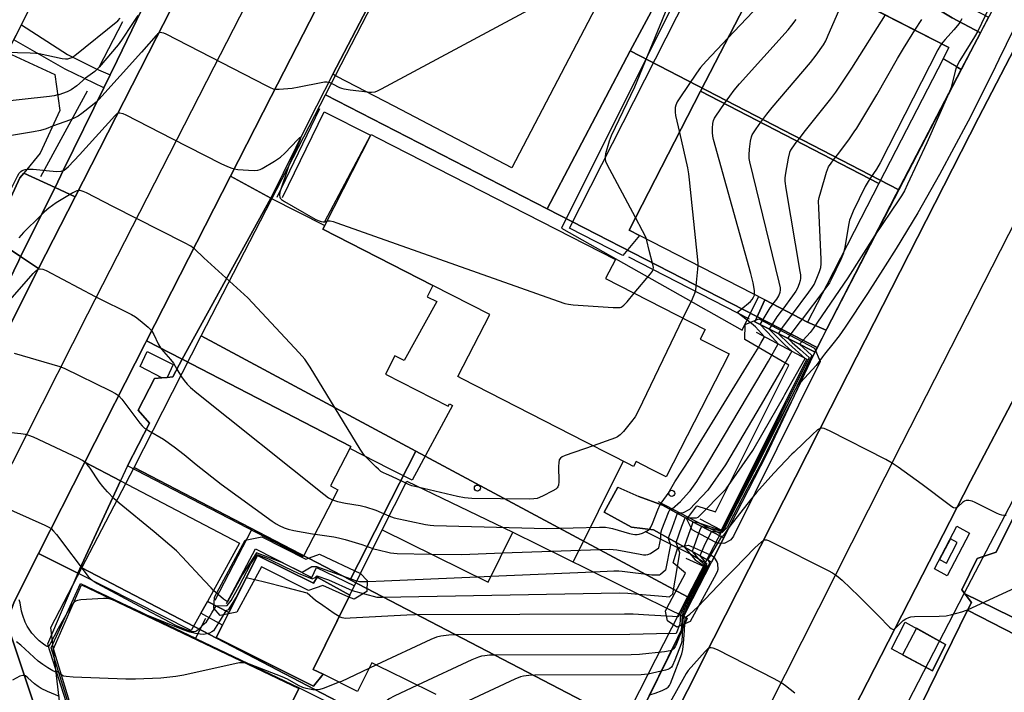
# Model space of a CAD drawing. Extents: x 0 to 85000, y -1 to 75000.
# Tile 42 of 147: x 38613 to 38776, y 61936 to 62048. Entities that reach past the tile are written whole.
import ezdxf

# ---------------------------------------------------------------- set-up
doc = ezdxf.new("R2010")
doc.units = 0
doc.header["$MEASUREMENT"] = 0
doc.header["$PDMODE"] = 33
doc.header["$PDSIZE"] = -3
for name, color, linetype in [('BOS3D_ACTIVE_POLY_CLIP', 227, 'CONTINUOUS'), ('CONTOUR_CLIP', 120, 'CONTINUOUS'), ('DRIVEWAY_CLIP', 210, 'CONTINUOUS'), ('DTM_INFOTECHBREAKS_CLIP', 4, 'CONTINUOUS'), ('DTM_POINT', 158, 'CONTINUOUS'), ('FENCE_CLIP', 96, 'CONTINUOUS'), ('IMPERV_OTHER_CLIP', 126, 'CONTINUOUS'), ('LAND_CLIP', 14, 'CONTINUOUS'), ('PARCELS_FULL_17_CLIP', 7, 'CONTINUOUS'), ('PARKING_CLIP', 78, 'CONTINUOUS'), ('ROAD_CLIP', 197, 'CONTINUOUS'), ('SIDEWALK_CLIP', 78, 'CONTINUOUS')]:
    doc.layers.add(name, color=color, linetype=linetype)

msp = doc.modelspace()

# ---------------------------------------------------------------- linework, layer by layer
at = {"layer": 'BOS3D_ACTIVE_POLY_CLIP'}
for points, elevation in [([(38718.55, 62069.23), (38694.58, 62023.33), (38675.08, 62033.52), (38665.59, 62038.47), (38664.91, 62038.83), (38688.88, 62084.73), (38717.89, 62069.58)], 80.5), ([(38755.42, 62020.73), (38725.88, 62036.02), (38735.58, 62054.87), (38737.43, 62058.46), (38739.33, 62057.48), (38748.45, 62052.78), (38753.72, 62050.07), (38767, 62043.23), (38766.05, 62041.38), (38758.22, 62026.18)], 74), ([(38608.46, 62011.77), (38608.15, 62011.11), (38597.61, 62016), (38610.98, 62042.4), (38618.85, 62038.75), (38619.71, 62032.79), (38616.43, 62025.72), (38613.71, 62022.45), (38613.05, 62021.65)], 80.5), ([(38755.42, 62020.73), (38752.43, 62014.93), (38746.78, 62003.95), (38743.6, 61997.77), (38736.5, 62001.43), (38715.76, 62012.11), (38714.02, 62013), (38725.88, 62036.02)], 75.5), ([(38730.6, 61992.51), (38720.16, 61972.12), (38717.65, 61973.41), (38715.18, 61974.67), (38714.75, 61973.84), (38713.84, 61974.3), (38711.1, 61975.7), (38706.74, 61977.94), (38686.36, 61988.37), (38685.67, 61988.72), (38690.93, 61998.99), (38681.5, 62003.82), (38663.27, 62013.15), (38663.59, 62013.76), (38671.3, 62028.82), (38672.32, 62028.29), (38711.75, 62008.11), (38710.13, 62004.95), (38726.61, 61996.51), (38725.82, 61994.95)], 74), ([(38745.7, 61991.24), (38731.33, 61962.29), (38730.9, 61961.7), (38730.79, 61961.6), (38730.74, 61961.56), (38729.89, 61961.12), (38729.75, 61961.08), (38729.7, 61961.07), (38728.73, 61961.12), (38728.59, 61961.16), (38728.53, 61961.18), (38728.27, 61961.3), (38724.45, 61963.33), (38723.57, 61965.11), (38725.24, 61967.29), (38728.32, 61966.34), (38740.49, 61990.64), (38733.2, 61994.89), (38733.25, 61997.34), (38735.51, 61998.29), (38744.74, 61993.45)], 40.61), ([(38665.78, 61969.98), (38660.04, 61958.86), (38630.9, 61973.92), (38634.56, 61981.02), (38632.68, 61983.16), (38635.39, 61988.41), (38636.61, 61988.51), (38637.45, 61988.58), (38638.44, 61988.66), (38639.95, 61991.6), (38667.93, 61977.15), (38667.77, 61976.83), (38666.21, 61973.82), (38664.56, 61970.62)], 72), ([(38818.61, 61925.1), (38770.13, 61950), (38770.78, 61951.32), (38769.14, 61953.41), (38771.69, 61958.58), (38774.88, 61959.64), (38778.55, 61967.08), (38778.92, 61966.9), (38779.5, 61966.61), (38807.14, 61952.98), (38808.05, 61952.52), (38807.61, 61951.62), (38809.03, 61950.92), (38805.43, 61943.62), (38813.93, 61939.43), (38823.37, 61934.77)], 67.5), ([(38653.15, 61962.19), (38660.44, 61958.49), (38662.74, 61959.29), (38669.49, 61956.1), (38669.51, 61956.08), (38670.6, 61954.93), (38670.55, 61953.1), (38668.45, 61951.83), (38667.59, 61952.2), (38663.26, 61954.1), (38660.89, 61953.27), (38653.09, 61957.18), (38649.04, 61949.67), (38646.26, 61949.12), (38645.2, 61950.34), (38645.33, 61952.17), (38650.41, 61961.62)], 38.32), ([(38723.24, 61947.78), (38721.93, 61947.21), (38720.37, 61948.23), (38720.05, 61949.84), (38720.3, 61950.33), (38723.37, 61956.16), (38721.32, 61957.88), (38722.09, 61960.39), (38723.89, 61960.81), (38727.37, 61959.27), (38727.44, 61959.24), (38727.49, 61959.21), (38727.58, 61959.17), (38727.98, 61958.89), (38728.09, 61958.79), (38728.13, 61958.74), (38728.63, 61957.92), (38728.67, 61957.78), (38728.69, 61957.72), (38728.71, 61956.76), (38728.67, 61956.62), (38728.65, 61956.55), (38728.45, 61956.07), (38724.12, 61948.17)], 36.81), ([(38818.61, 61925.1), (38818.24, 61924.37), (38817.94, 61923.75), (38813.33, 61914.4), (38792.95, 61924.45), (38789.63, 61917.7), (38761.13, 61931.76), (38770.13, 61950)], 69)]:
    msp.add_lwpolyline(points, close=True, dxfattribs=dict(at, elevation=elevation))
at = {"layer": 'BOS3D_ACTIVE_POLY_CLIP', "elevation": 54}
for points in [[(38682.05, 61936.05), (38676.94, 61938.58), (38674.63, 61939.71), (38672.52, 61940.76), (38671.38, 61941.32), (38669.04, 61936.57), (38663.32, 61939.4), (38661.67, 61940.21), (38667.59, 61952.2), (38667.75, 61952.52), (38669.51, 61956.08), (38673.08, 61963.32), (38690.66, 61954.64), (38694.76, 61962.93), (38720.3, 61950.33), (38723.07, 61948.96), (38723.67, 61948.66), (38723.24, 61947.78), (38714.18, 61929.43)], [(38657.3, 61933.03), (38659.27, 61937.03), (38659.33, 61937.15), (38668.04, 61932.85)]]:
    msp.add_lwpolyline(points, dxfattribs=at)
at = {"layer": 'CONTOUR_CLIP'}
for p, q in [((38746.29, 62003, 36), (38742.7, 61998.24, 36)), ((38693.06, 61959.5, 39), (38701.14, 61959.78, 39)), ((38691.13, 61955.6, 38), (38688.92, 61955.5, 38)), ((38708.14, 61956.33, 38), (38691.13, 61955.6, 38)), ((38722.81, 61949.09, 34), (38722.64, 61946.58, 34)), ((38722.98, 61949.01, 33), (38722.89, 61947.08, 33)), ((38672.15, 61940.94, 35), (38670.91, 61940.36, 35))]:
    msp.add_line(p, q, dxfattribs=at)
for points, elevation in [([(38715.09, 62015.08), (38710.4, 62023.86), (38710.18, 62024.39), (38710.1, 62024.75), (38710.1, 62025.12), (38710.19, 62025.68), (38710.77, 62027.77), (38711.09, 62028.69), (38715, 62036.76), (38721.73, 62053.19), (38721.99, 62053.72), (38722.4, 62054.4), (38724.46, 62057.59), (38725.02, 62058.39), (38725.28, 62058.67), (38725.57, 62058.89), (38726.49, 62059.35), (38726.78, 62059.53), (38727.07, 62059.83), (38727.37, 62060.32), (38731.54, 62070.1)], 42), ([(38737.74, 62058.3), (38737.76, 62058.25), (38737.98, 62057.72), (38738.12, 62057.16), (38738.29, 62056), (38738.35, 62055.22), (38738.34, 62054.64), (38738.18, 62053.94), (38737.92, 62053.25), (38737.68, 62052.76), (38737.28, 62052.19), (38736.61, 62051.44), (38730.4, 62044.8)], 41), ([(38712.11, 62056.88), (38701.88, 62051.92), (38672.96, 62036.34), (38672.25, 62036), (38671.89, 62035.87), (38671.33, 62035.79), (38670.75, 62035.82), (38670.66, 62035.83), (38667.8, 62036.19), (38666.82, 62036.35), (38666.44, 62036.45), (38666.09, 62036.59), (38664.91, 62037.18)], 43), ([(38781.29, 62053.53), (38775.27, 62041.26), (38774.17, 62038.94), (38770.24, 62031.02), (38765.46, 62022.2), (38761.88, 62015.87), (38758.29, 62009.96), (38756.48, 62007.06), (38753.54, 62002.48), (38749.82, 61996.9), (38748.83, 61995.48), (38747.78, 61994.13), (38746.42, 61992.46), (38746.08, 61992), (38745.04, 61990.57), (38742.45, 61987.76), (38740.86, 61984.49), (38740.63, 61984.03), (38740.41, 61983.59), (38736.75, 61976.17), (38736.05, 61974.79), (38733.55, 61970.01), (38731.33, 61965.74), (38730.27, 61963.72), (38729.45, 61962.88), (38727.68, 61963.05), (38726.55, 61960.95), (38725.77, 61959.03), (38726.53, 61958.13), (38726.89, 61957.45), (38724.86, 61953.13), (38722.97, 61949.7), (38722.81, 61949.11), (38722.81, 61949.09)], 34), ([(38774.97, 62052.56), (38771.79, 62045.95), (38771.27, 62045.02), (38768.86, 62041.11), (38768.38, 62040.25), (38768.23, 62039.88), (38768.06, 62039.32), (38767.38, 62036.62), (38767.03, 62035.68), (38763.35, 62027.48), (38760.18, 62020.59), (38759.65, 62019.51), (38759.16, 62018.66), (38758.74, 62018), (38754.67, 62012.05), (38750.28, 62005.11), (38744.51, 61996.71), (38744.03, 61996.05), (38742.26, 61994.08), (38744.27, 61992.27), (38744.22, 61991.98), (38741.82, 61987.09), (38740.38, 61984.21), (38738.91, 61981.29), (38736.6, 61976.67), (38734.7, 61972.92), (38733.26, 61970.16), (38731.95, 61967.63), (38729.85, 61963.53), (38729.39, 61963.06), (38726.04, 61963.87), (38725.7, 61963.18), (38724.46, 61959.76), (38725.74, 61958.25), (38726.75, 61957.36), (38725.48, 61954.68), (38722.65, 61949.58), (38722.56, 61949.26), (38722.56, 61949.21)], 35), ([(38737.87, 62000.72), (38738.51, 62001.57), (38738.85, 62002.11), (38739.07, 62002.72), (38739.12, 62003.04), (38739.1, 62003.42), (38738.91, 62004.39), (38734.05, 62024.29), (38733.95, 62024.88), (38733.92, 62025.45), (38733.99, 62026.39), (38734.14, 62027.72), (38734.29, 62028.45), (38734.43, 62028.8), (38734.62, 62029.14), (38735.06, 62029.8), (38735.85, 62030.86), (38736.85, 62032.22), (38737.72, 62033.3), (38744.06, 62040.75), (38745, 62041.98), (38746.23, 62043.7), (38746.61, 62044.37), (38747.02, 62045.27), (38749.93, 62052.02)], 39), ([(38611.01, 62042.46), (38612.65, 62042.45), (38614.75, 62042.39), (38615.7, 62042.32), (38616.27, 62042.24), (38620.07, 62041.41), (38620.63, 62041.35), (38621, 62041.38), (38621.34, 62041.47), (38621.67, 62041.6), (38622.18, 62041.93), (38629.28, 62047.69), (38629.7, 62048.1)], 45), ([(38632.62, 62048.54), (38631.75, 62047.24), (38629.9, 62044.49), (38629.33, 62043.7), (38626.21, 62039.99), (38625.89, 62039.65), (38625.48, 62039.29), (38623.96, 62038.18), (38622.48, 62036.92), (38621.58, 62036.26), (38620.92, 62035.93), (38619.5, 62035.43), (38619.33, 62035.39)], 44), ([(38734.8, 62002.3), (38734.83, 62002.61), (38734.8, 62002.98), (38734.58, 62004.27), (38734.21, 62005.78), (38728, 62028), (38727.88, 62028.58), (38727.83, 62029.15), (38727.84, 62029.9), (38727.91, 62030.64), (38728.03, 62031.17), (38728.19, 62031.52), (38728.38, 62031.85), (38729.86, 62033.96), (38730.73, 62035.21), (38731.42, 62036.16), (38732.33, 62037.21), (38740.39, 62046.2), (38741.02, 62046.96), (38741.73, 62047.9)], 40), ([(38756.48, 62048.65), (38750.9, 62039.85), (38748.24, 62035.87), (38747.42, 62034.76), (38742.99, 62029.22), (38741.85, 62027.75), (38741.67, 62027.51), (38740.98, 62026.56), (38740.78, 62026.23), (38740.63, 62025.88), (38740.39, 62024.94), (38739.93, 62022.44), (38739.83, 62021.66), (38739.84, 62021.08), (38740.01, 62019.9), (38742.33, 62006.16), (38742.41, 62005.57), (38742.42, 62004.99), (38742.35, 62004.63), (38742.19, 62004.1), (38741.92, 62003.4), (38741.67, 62002.89), (38741.13, 62002.08), (38739.48, 61999.89)], 38), ([(38761.38, 62046.12), (38762.55, 62047.89)], 37), ([(38769.14, 62048), (38768.81, 62047.4), (38768.43, 62046.87), (38767.86, 62046.16), (38766.4, 62044.59), (38766.02, 62044.14), (38765.82, 62043.84)], 36), ([(38664.91, 62037.18), (38664.38, 62037.45), (38663.92, 62037.53), (38663.56, 62037.51), (38662.99, 62037.42), (38659.35, 62036.67), (38658.19, 62036.47), (38656.05, 62036.28), (38655.48, 62036.3), (38655.12, 62036.37), (38654.61, 62036.56), (38653.93, 62036.89), (38637.3, 62045.44), (38636.95, 62045.6), (38636.61, 62045.7), (38636.3, 62045.71), (38636.16, 62045.66), (38635.9, 62045.48), (38635.65, 62045.24), (38633.24, 62042.49), (38626.17, 62034.65), (38625.7, 62034.19), (38625.09, 62033.68), (38623.36, 62032.31), (38622.72, 62031.85), (38622.2, 62031.58), (38621.47, 62031.28), (38618.5, 62030.19)], 43), ([(38730.4, 62044.8), (38726.82, 62040.97), (38725.88, 62039.93), (38725.18, 62038.98), (38722.41, 62034.89), (38721.99, 62034.23), (38721.76, 62033.7), (38721.67, 62033.33), (38721.64, 62032.95), (38721.65, 62032.55), (38721.73, 62031.97), (38722.36, 62029.19)], 41), ([(38741.09, 61999.06), (38743.83, 62002.7), (38744.39, 62003.51), (38744.67, 62004.01), (38745.13, 62005.05), (38745.56, 62006.11), (38745.79, 62006.82), (38745.87, 62007.39), (38745.87, 62008.17), (38745.45, 62016.65), (38745.44, 62017.83), (38745.52, 62018.41), (38745.78, 62019.36), (38746.73, 62022.57), (38747.09, 62023.48), (38747.49, 62024.1), (38747.89, 62024.62), (38748.77, 62025.76), (38750.53, 62028.14), (38751.34, 62029.26), (38751.78, 62029.91), (38755.07, 62035.42), (38758.52, 62041.42), (38759.51, 62043.1), (38760.92, 62045.43), (38761.38, 62046.12)], 37), ([(38765.82, 62043.84), (38765.59, 62043.52), (38765.2, 62042.87), (38755.64, 62024.12), (38755.05, 62023.1), (38753.94, 62021.49), (38753.63, 62021.04), (38753.14, 62020.2), (38751.16, 62016.12), (38750.69, 62015.04), (38750.57, 62014.66), (38750.44, 62014.08), (38749.78, 62010.15), (38749.63, 62009.49)], 36), ([(38619.33, 62035.39), (38618.77, 62035.24), (38617.99, 62035.11), (38608.36, 62034.1), (38607.19, 62033.94), (38606.63, 62033.79), (38606.61, 62033.79)], 44), ([(38614.22, 62023.07), (38614.51, 62023.11), (38615.28, 62023.09), (38617.99, 62022.79), (38619.17, 62022.72), (38619.93, 62022.76), (38620.39, 62022.93), (38620.69, 62023.14), (38621.11, 62023.52), (38622.95, 62025.48), (38628.78, 62031.95), (38629.19, 62032.3), (38629.48, 62032.43), (38629.64, 62032.44), (38630.13, 62032.32), (38630.64, 62032.08), (38638.27, 62028.15), (38646.37, 62024.05), (38647.46, 62023.56), (38648.2, 62023.28), (38648.58, 62023.16), (38649.16, 62023.06), (38650.95, 62022.9), (38651.93, 62022.85), (38652.5, 62022.91), (38652.86, 62023.03), (38653.21, 62023.2), (38655.26, 62024.42), (38656.25, 62025.08), (38656.97, 62025.75), (38659.15, 62028.03), (38659.47, 62028.33), (38659.59, 62028.38), (38659.59, 62028.25), (38659.44, 62027.85), (38657.62, 62023.69), (38656.17, 62019.28), (38656.09, 62018.76), (38656.13, 62018.45), (38656.2, 62018.31), (38656.44, 62018.07), (38656.9, 62017.75), (38661.59, 62015.02), (38662.12, 62014.74), (38662.65, 62014.51), (38663, 62014.4), (38663.34, 62014.35), (38663.66, 62014.38), (38663.95, 62014.47)], 42), ([(38618.5, 62030.19), (38617.41, 62029.79), (38616.48, 62029.49), (38615.31, 62029.26), (38610.99, 62028.57), (38610.21, 62028.41), (38609.66, 62028.24), (38608.03, 62027.65), (38607.17, 62027.27), (38606.73, 62026.94), (38606.38, 62026.51), (38605.86, 62025.71), (38605.39, 62024.88), (38605.16, 62024.36), (38605.06, 62023.99), (38604.91, 62023.03), (38604.03, 62015.43), (38603.65, 62013.2)], 43), ([(38722.36, 62029.19), (38723.7, 62023.29), (38723.89, 62022.32), (38724, 62021.33), (38725.41, 62007.51), (38725.39, 62007.15)], 41), ([(38608.21, 62011.24), (38607.96, 62011.44), (38607.76, 62011.67), (38607.7, 62011.79), (38607.68, 62011.93), (38607.73, 62012.25), (38608.12, 62013.1), (38610.35, 62017.34), (38611.8, 62020.16), (38612.68, 62021.93), (38612.96, 62022.41), (38613.24, 62022.72), (38613.47, 62022.87), (38613.95, 62023.03), (38614.22, 62023.07)], 42), ([(38670.31, 61975.52), (38670.03, 61975.86), (38669.48, 61976.69), (38661.16, 61990.3), (38660.62, 61991.14), (38660.27, 61991.61), (38659.35, 61992.65), (38650.83, 62001.8), (38643.54, 62008.41), (38641.98, 62009.87), (38641.69, 62010.11), (38641.37, 62010.32), (38640.34, 62010.88), (38628.45, 62016.92), (38624.08, 62019.17), (38623.56, 62019.41), (38623.04, 62019.56), (38622.87, 62019.57), (38622.52, 62019.5), (38621.83, 62019.17), (38619.1, 62017.49), (38617.89, 62016.61), (38617.17, 62016.03), (38616.46, 62015.38), (38613.67, 62012.61), (38613.26, 62012.18), (38612.89, 62011.74)], 41), ([(38663.95, 62014.47), (38664.13, 62014.52), (38664.47, 62014.51), (38665.01, 62014.4), (38665.57, 62014.22), (38702.27, 62001.22), (38703.4, 62000.84), (38703.98, 62000.71), (38704.75, 62000.62), (38711.41, 62000.16), (38712.18, 62000.15), (38712.54, 62000.2), (38712.7, 62000.25), (38712.86, 62000.34), (38713.15, 62000.56), (38713.68, 62001.13), (38714.86, 62002.53)], 42), ([(38716.89, 62011.52), (38716.8, 62011.81), (38716.27, 62012.87), (38715.09, 62015.08)], 42), ([(38714.86, 62002.53), (38717.55, 62005.73), (38717.88, 62006.17), (38718.03, 62006.46), (38718.06, 62006.78), (38717.98, 62007.32), (38717.35, 62009.62), (38716.98, 62011.28), (38716.89, 62011.52)], 42), ([(38749.63, 62009.49), (38749.56, 62009.19), (38749.12, 62008.11), (38747.52, 62004.79), (38747.22, 62004.28), (38746.77, 62003.63), (38746.29, 62003)], 36), ([(38725.39, 62007.15), (38725.38, 62006.52), (38725.12, 62004.34), (38725.01, 62003.03), (38724.87, 62002.48), (38724.48, 62001.57), (38722.94, 61998.39)], 41), ([(38611.06, 62001), (38615.27, 62005.8), (38615.67, 62006.21), (38616.09, 62006.52), (38616.41, 62006.6), (38616.88, 62006.52), (38617.41, 62006.3), (38625.57, 62002.02), (38631.57, 61998.99), (38632.25, 61998.6), (38633.02, 61998.02), (38634.34, 61996.9), (38634.86, 61996.35), (38635.26, 61995.71), (38636.01, 61994.16), (38636.38, 61993.49), (38636.85, 61992.87), (38638.01, 61991.55), (38638.5, 61990.94), (38639.1, 61989.95)], 40), ([(38664.91, 61968.29), (38665.02, 61968.24), (38665.71, 61968.02), (38667.04, 61967.76), (38669.44, 61967.39), (38670.37, 61967.16), (38672.06, 61966.59), (38674.2, 61965.66), (38675.12, 61965.35), (38680.3, 61964.22), (38681.08, 61964.09), (38681.67, 61964.04), (38700.38, 61963.54), (38709.12, 61963.75), (38710.11, 61963.75), (38710.7, 61963.69), (38711.28, 61963.56), (38714.08, 61962.72), (38714.63, 61962.59), (38715, 61962.54), (38715.36, 61962.55), (38715.71, 61962.63), (38716.23, 61962.81), (38716.9, 61963.1), (38717.33, 61963.39), (38717.45, 61963.51), (38717.63, 61963.76), (38717.92, 61964.4), (38718.77, 61966.63), (38719.2, 61967.53), (38719.51, 61967.99), (38720.52, 61969.35), (38721.63, 61971.3), (38724.16, 61975.16), (38733.93, 61991.04), (38735.3, 61993.28), (38735.87, 61994.25), (38736.48, 61995.34), (38734.98, 61996.97), (38734.33, 61997.54), (38731.91, 61999.32), (38733.82, 62000.9), (38734.16, 62001.19), (38734.43, 62001.51), (38734.65, 62001.87), (38734.8, 62002.24), (38734.8, 62002.3)], 40), ([(38701.14, 61959.78), (38710.82, 61960.12), (38711.41, 61960.1), (38711.99, 61960.03), (38715.85, 61959.28), (38716.42, 61959.2), (38716.79, 61959.19), (38717.15, 61959.26), (38717.55, 61959.43), (38717.97, 61959.68), (38718.72, 61960.19), (38718.96, 61960.35), (38719.14, 61961.13), (38719.3, 61962), (38719.3, 61962.81), (38719.46, 61963.4), (38720.54, 61966.2), (38720.69, 61966.46), (38720.86, 61966.68), (38721.01, 61966.79), (38721.13, 61966.82), (38721.14, 61966.82), (38722.57, 61968.05), (38724, 61969.62), (38724.14, 61969.82), (38725.23, 61971.36), (38725.86, 61972.36), (38736.25, 61989.79), (38737.12, 61991.27), (38738.74, 61994.13), (38737.78, 61995.19), (38735.73, 61997.36), (38737.43, 62000.13), (38737.62, 62000.4), (38737.87, 62000.72)], 39), ([(38739.48, 61999.89), (38739.22, 61999.55), (38738.53, 61998.6), (38737.26, 61996.6), (38739.83, 61993.99), (38740.98, 61992.93), (38739.54, 61990.37), (38738.36, 61988.29), (38735.93, 61984.09), (38730.02, 61974.08), (38727.05, 61969.88), (38724.04, 61966.72), (38722.99, 61966.14), (38722.01, 61966.05), (38721.15, 61963.72), (38721.08, 61963.53), (38720.84, 61962.86), (38720.52, 61961.96), (38720.9, 61960.85), (38720.08, 61956.65), (38719.23, 61955.94), (38719.07, 61955.85), (38718.74, 61955.8), (38717.82, 61955.8), (38712.9, 61956.43), (38712.32, 61956.47), (38711.52, 61956.47), (38708.14, 61956.33)], 38), ([(38715.51, 61952.69), (38718.21, 61952.45), (38720.18, 61952.27), (38720.74, 61952.22), (38721.27, 61952.72), (38722.41, 61959.53), (38721.83, 61961.23), (38722.78, 61963.93), (38723.3, 61965.34), (38725.17, 61965.35), (38725.48, 61965.42), (38730.1, 61970.13), (38734.54, 61976.46), (38736.25, 61979.44), (38739.6, 61985.32), (38739.85, 61985.76), (38743.21, 61991.73), (38740.47, 61994.18), (38738.79, 61995.83), (38739.61, 61997.1), (38740.81, 61998.69), (38741.09, 61999.06)], 37), ([(38722.94, 61998.39), (38715.56, 61983.12), (38715.01, 61982.06), (38714.45, 61981.28), (38713.08, 61979.64), (38712.55, 61979.09), (38712.1, 61978.75), (38711.75, 61978.58), (38711.01, 61978.29), (38708.06, 61977.26)], 41), ([(38742.7, 61998.24), (38742.4, 61997.84), (38740.68, 61995.61), (38740.31, 61995.07), (38741.05, 61994.35), (38742.36, 61993.21), (38743.85, 61991.9), (38743.83, 61991.77), (38742.72, 61989.54), (38740.12, 61984.38), (38737.34, 61978.9), (38736.47, 61977.17), (38733.39, 61971.11), (38732.97, 61970.3), (38732.58, 61969.54), (38729.42, 61963.34), (38729.33, 61963.24), (38728.3, 61963.53), (38725.45, 61964.5), (38724.59, 61964.63), (38724.41, 61964.13), (38723.54, 61961.64), (38723.15, 61960.5), (38724.95, 61958.37), (38726.61, 61957.27), (38726.06, 61956.11), (38722.32, 61949.46), (38722.31, 61949.41), (38722.3, 61949.34)], 36), ([(38612.14, 61992.63), (38618.37, 61990.81), (38619.68, 61990.41), (38620.41, 61990.1), (38628.06, 61986.36), (38628.93, 61985.9), (38629.41, 61985.58), (38629.95, 61985.01), (38632.95, 61981.02), (38633.33, 61980.57), (38633.72, 61980.2), (38634.03, 61979.99)], 39), ([(38639.1, 61989.95), (38639.86, 61988.69), (38640.28, 61988.05), (38640.77, 61987.46), (38641.32, 61986.92), (38642.39, 61986.02), (38663.43, 61969.25), (38664.23, 61968.65), (38664.55, 61968.46), (38664.91, 61968.29)], 40), ([(38668.89, 61954.83), (38668.76, 61954.88), (38662.29, 61957.2), (38661.44, 61957.2), (38659.83, 61956.28), (38656.82, 61957.75), (38656.5, 61957.9), (38652.3, 61959.54), (38649.95, 61955.94), (38649.68, 61955.44), (38647.45, 61951.38), (38646.83, 61951.83), (38645.15, 61953.29), (38644.79, 61953.71), (38643.67, 61954.91), (38639.97, 61958.88), (38639.01, 61959.83), (38635.34, 61962.98), (38629.5, 61967.73), (38628.63, 61968.5), (38627.56, 61969.63), (38626.8, 61970.51), (38626.23, 61971.3), (38624.69, 61973.55), (38624.23, 61974.17), (38623.84, 61974.57), (38623.43, 61974.84), (38622.73, 61975.2), (38615.3, 61978.67), (38614.57, 61978.98), (38614, 61979.15), (38613.23, 61979.26), (38611.65, 61979.39)], 38), ([(38634.03, 61979.99), (38634.36, 61979.77), (38636.87, 61978.33), (38638.61, 61977.1), (38640.32, 61975.82), (38642.27, 61974.18), (38646.41, 61970.91), (38654.87, 61964.77), (38655.53, 61964.33), (38656.02, 61964.06), (38656.85, 61963.68), (38657.53, 61963.44), (38658.48, 61963.22), (38661.56, 61962.68), (38661.98, 61962.62)], 39), ([(38776.49, 61965.73), (38776.13, 61965.7), (38775.78, 61965.76), (38775.43, 61965.88), (38774.9, 61966.12), (38771.4, 61967.87), (38770.87, 61968.09), (38770.35, 61968.21), (38769.88, 61968.18), (38769.58, 61968.06), (38769.3, 61967.85), (38768.51, 61967.12), (38768.25, 61966.96), (38768.11, 61966.92), (38767.81, 61966.97), (38767.51, 61967.12), (38767.04, 61967.45), (38762.61, 61970.87), (38758.59, 61973.74), (38757.6, 61974.4), (38756.56, 61974.97), (38747.23, 61979.73), (38746.36, 61980.12), (38746.02, 61980.19), (38745.86, 61980.19), (38745.56, 61980.08), (38745.27, 61979.9), (38744.42, 61979.15), (38741.38, 61976.23), (38741.01, 61975.87), (38738, 61972.72), (38735.15, 61969.51), (38734.13, 61968.28), (38730.73, 61963.93), (38729.64, 61962.32), (38729.32, 61962.22), (38727.33, 61958.87), (38727.08, 61958.3), (38727.32, 61958.02), (38727.27, 61957.69), (38724.19, 61951.48), (38723.29, 61949.81), (38722.98, 61949.02), (38722.98, 61949.01)], 33), ([(38708.06, 61977.26), (38703.45, 61975.65), (38702.93, 61975.42), (38702.64, 61975.22), (38702.46, 61974.96), (38702.36, 61974.45), (38702.34, 61973.87), (38702.4, 61971.3), (38702.34, 61970.76), (38702.22, 61970.44), (38702.12, 61970.31), (38701.87, 61970.08), (38701.39, 61969.79), (38699.67, 61968.92), (38698.79, 61968.55), (38698.23, 61968.45), (38697.44, 61968.42), (38687.94, 61968.55), (38686.75, 61968.61), (38685.58, 61968.84), (38678.99, 61970.39), (38678.03, 61970.64), (38677.47, 61970.83), (38676.78, 61971.15), (38674.72, 61972.18), (38673.85, 61972.55)], 41), ([(38673.85, 61972.55), (38673.33, 61972.77), (38672.91, 61973), (38672.47, 61973.36), (38672.04, 61973.75), (38670.4, 61975.41), (38670.31, 61975.52)], 41), ([(38609.36, 61967.61), (38617.23, 61964.1), (38617.76, 61963.84), (38618.24, 61963.53), (38618.65, 61963.14), (38619.14, 61962.54), (38624.41, 61955.61), (38624.71, 61955.28), (38625.05, 61954.98), (38625.88, 61954.46), (38632.87, 61950.67), (38637.92, 61948.02), (38638.98, 61947.51), (38640.75, 61946.76), (38641.28, 61946.58), (38641.62, 61946.51), (38641.93, 61946.5), (38642.23, 61946.55), (38642.41, 61946.64), (38642.79, 61946.91), (38643.62, 61947.74), (38643.97, 61948.09), (38644.41, 61948.79), (38644.89, 61949.58), (38645.62, 61950.73), (38647.4, 61950.8), (38648.1, 61951.65), (38649.38, 61954.02), (38651.36, 61957.72), (38652.37, 61959.27), (38654.25, 61958.54), (38656.96, 61957.23), (38659.2, 61956.14), (38661.53, 61955.21), (38661.98, 61955.46), (38662.3, 61955.73), (38664.22, 61955.04), (38668.12, 61953.26)], 37), ([(38661.98, 61962.62), (38665.09, 61962.16), (38665.87, 61962.02), (38666.98, 61961.72), (38669.75, 61960.89), (38671.56, 61960.25)], 39), ([(38723.34, 61948.83), (38724.1, 61949.36), (38725.43, 61950.6), (38729.95, 61955.3), (38731.49, 61956.87), (38734.86, 61960.33), (38735.95, 61961.37), (38736.22, 61961.56), (38736.5, 61961.67), (38736.81, 61961.66), (38737.13, 61961.57), (38737.8, 61961.26), (38747.01, 61956.58), (38747.71, 61956.21), (38748.22, 61955.9), (38748.65, 61955.57), (38749.32, 61954.97), (38752.09, 61952.32), (38755.34, 61949.11), (38757.2, 61947.19), (38757.45, 61946.98), (38757.7, 61946.85), (38757.82, 61946.84), (38758.06, 61946.94), (38758.31, 61947.15), (38759.05, 61947.95), (38759.45, 61948.31), (38759.89, 61948.61), (38760.38, 61948.82), (38760.74, 61948.9), (38761.31, 61948.95), (38765.41, 61949.01), (38766.57, 61949.09), (38767.51, 61949.3), (38769.18, 61949.77), (38769.92, 61950.02), (38770.2, 61950.15)], 32), ([(38671.56, 61960.25), (38671.67, 61960.21), (38672.21, 61960.05), (38674.46, 61959.55), (38675.02, 61959.45), (38675.6, 61959.39), (38681.16, 61959.33)], 39), ([(38770.2, 61950.15), (38770.83, 61950.42), (38791.16, 61959.82), (38792.04, 61960.27), (38792.16, 61960.37)], 32), ([(38681.16, 61959.33), (38686.29, 61959.27), (38693.06, 61959.5)], 39), ([(38665.98, 61948.94), (38665.96, 61948.95), (38665.15, 61949.46), (38663.25, 61950.78), (38662.04, 61951.6), (38660.7, 61952.82), (38657.29, 61953.73), (38653.4, 61954.73), (38650.58, 61955.39), (38649.07, 61952.52), (38648.89, 61952.18), (38647.59, 61950.1), (38647.2, 61949.92), (38647.03, 61949.64), (38645.98, 61947.93), (38645.16, 61946.6), (38644.9, 61946.41), (38644.5, 61946.22), (38644.02, 61946.08), (38643.55, 61946.02), (38642.96, 61946.05), (38642.19, 61946.15), (38641.24, 61946.36), (38640.13, 61946.77), (38634.13, 61949.22), (38633.24, 61949.62), (38630.76, 61950.81), (38628.97, 61951.56), (38628.07, 61951.87), (38627.5, 61951.95), (38626.92, 61951.95), (38623.17, 61951.75), (38622.61, 61951.65), (38622.29, 61951.52), (38622.01, 61951.29), (38621.78, 61951), (38621.15, 61949.99), (38619.42, 61946.97), (38618.05, 61944.35), (38617.83, 61944.08), (38617.75, 61944.03), (38617.57, 61944.03), (38617.36, 61944.12), (38616.98, 61944.37), (38616.29, 61944.92), (38615.86, 61945.33), (38615.05, 61946.23), (38614.29, 61947.35), (38613.93, 61948.04), (38613.54, 61949.13), (38613.34, 61949.88), (38613.11, 61951.23), (38612.97, 61951.74)], 36), ([(38688.92, 61955.5), (38673.46, 61954.84), (38670.72, 61954.72), (38669.34, 61954.72), (38668.93, 61954.81), (38668.89, 61954.83)], 38), ([(38668.12, 61953.26), (38672.21, 61952.19), (38673.15, 61952.2), (38712.42, 61952.89), (38713.79, 61952.85), (38715.51, 61952.69)], 37), ([(38722.3, 61949.34), (38722.29, 61949.16), (38722.19, 61948.93), (38717.27, 61949.2), (38714.69, 61949.34), (38713.29, 61949.37), (38678.57, 61949.25), (38677.19, 61949.2), (38667.8, 61948.68), (38667.02, 61948.67), (38666.46, 61948.74), (38665.98, 61948.94)], 36), ([(38722.56, 61949.21), (38722.46, 61947.73), (38721.82, 61946.18), (38718.54, 61946.1), (38714.13, 61946.01), (38685.31, 61945.92), (38684.14, 61945.87), (38682.82, 61945.72), (38682.09, 61945.54), (38681.18, 61945.17), (38672.15, 61940.94)], 35), ([(38723.25, 61947.81), (38723.3, 61948.8), (38723.34, 61948.83)], 32), ([(38717.43, 61936.02), (38717.61, 61936.05), (38718.37, 61936.28), (38719.49, 61936.69), (38720.19, 61937.03), (38720.48, 61937.25), (38720.7, 61937.53), (38720.87, 61937.86), (38721.17, 61938.57), (38722.75, 61942.8), (38722.93, 61943.52), (38723.05, 61944.5), (38723.19, 61946.65), (38723.25, 61947.81)], 32), ([(38722.89, 61947.08), (38722.79, 61944.85), (38722.63, 61944.46), (38721.61, 61941.74), (38721.23, 61940.88), (38721.03, 61940.59), (38720.77, 61940.37), (38720.44, 61940.21), (38720.07, 61940.1), (38719.36, 61939.94)], 33), ([(38722.64, 61946.58), (38722.62, 61946.29), (38721.89, 61944.46), (38721.65, 61943.93), (38721.41, 61943.63), (38721.23, 61943.48), (38721.08, 61943.41)], 34), ([(38665.98, 61938.08), (38663.3, 61937.06), (38662.75, 61936.89), (38662.19, 61936.81), (38661.63, 61936.84), (38661.06, 61936.93), (38660.49, 61937.04), (38659.94, 61937.2), (38659.26, 61937.52), (38657.43, 61938.57), (38656.56, 61939), (38651.14, 61941.06), (38650.58, 61941.23), (38650.06, 61941.32), (38649.48, 61941.28), (38648.91, 61941.18), (38640.26, 61939.25), (38638.92, 61939.06), (38636.42, 61938.78), (38632.24, 61938.62), (38630.65, 61938.6), (38621.89, 61938.93), (38620.76, 61939.02), (38620.34, 61939.11), (38620.13, 61939.2), (38619.86, 61939.38), (38619.53, 61939.67), (38619.35, 61939.78), (38618.94, 61939.8), (38618.52, 61939.98), (38617.7, 61940.46), (38616.87, 61941), (38616.1, 61941.59), (38613.22, 61944.2), (38612.5, 61944.77)], 35), ([(38741.48, 61936.26), (38739.96, 61937.47), (38739.18, 61938.04), (38738.06, 61938.66), (38728.65, 61943.44), (38727.95, 61943.74), (38727.61, 61943.81), (38727.45, 61943.8), (38727.3, 61943.75), (38727.02, 61943.57), (38726.61, 61943.18), (38723.84, 61940.01), (38723.51, 61939.55), (38723.22, 61939.06), (38720.81, 61934.8)], 31), ([(38721.08, 61943.41), (38720.83, 61943.29), (38719.87, 61943.13), (38715.76, 61942.68), (38714.36, 61942.65), (38691.65, 61942.58), (38690.87, 61942.55), (38690.14, 61942.48), (38689.59, 61942.39), (38689.05, 61942.25), (38687.96, 61941.79), (38678.96, 61937.58)], 34), ([(38670.91, 61940.36), (38666.37, 61938.23), (38665.98, 61938.08)], 35), ([(38619.64, 61935.71), (38617.62, 61936.53), (38616.59, 61937.06), (38616.12, 61937.36), (38615.51, 61937.82), (38614.4, 61938.82), (38613.99, 61939.12), (38613.71, 61939.22), (38613.55, 61939.22), (38613.06, 61939.07), (38611.86, 61938.4)], 34), ([(38719.36, 61939.94), (38717.17, 61939.44), (38716.59, 61939.34), (38716, 61939.3), (38698.38, 61939.24), (38697.41, 61939.21), (38696.54, 61939.1), (38696.02, 61938.96), (38695.11, 61938.59), (38683.16, 61933), (38681.92, 61932.37), (38681.44, 61932.03), (38680.85, 61931.51), (38678.94, 61929.74)], 33), ([(38678.96, 61937.58), (38675.08, 61935.76), (38674.26, 61935.31), (38673.96, 61935.07), (38673.55, 61934.66), (38670.89, 61931.45)], 34)]:
    msp.add_lwpolyline(points, dxfattribs=dict(at, elevation=elevation))
at = {"layer": 'DRIVEWAY_CLIP'}
for points in [[(38618.91, 62020.06), (38613.18, 62008.6), (38608.46, 62011.77), (38613.05, 62021.65), (38613.71, 62022.45)], [(38613.18, 62008.6), (38618.91, 62020.06), (38622.23, 62018.53), (38616.14, 62006.61)], [(38629.73, 61971.47), (38622.68, 61956.13), (38616.17, 61959.41), (38623.83, 61974.53)], [(38622.68, 61956.13), (38629.73, 61971.47), (38649.46, 61961.11), (38644.15, 61951.48), (38643.07, 61949.52), (38641.48, 61946.64)]]:
    msp.add_lwpolyline(points, close=True, dxfattribs=at)
at = {"layer": 'DTM_INFOTECHBREAKS_CLIP'}
for p, q in [((38768.24, 62040.09, 35), (38769.08, 62039.61, 34.94)), ((38713.95, 62008.56, 42.63), (38733.95, 61998.27, 39.7)), ((38682.16, 62001.14, 41.27), (38676.74, 61991.39, 41.42)), ((38746.71, 61996.4, 34.37), (38743.6, 61997.77, 35.44)), ((38639.95, 61991.6, 40.3), (38634.03, 61994.64, 39.81)), ((38630.9, 61973.92, 38.51), (38629.73, 61971.47, 38.28)), ((38729.31, 61963.29, 36.28), (38725.82, 61965.11, 36.76)), ((38726.5, 61957.2, 36.81), (38723.46, 61958.6, 36.76)), ((38726.5, 61957.2, 36.81), (38722.26, 61949.44, 36.19)), ((38647.71, 61949.66, 35.68), (38644.15, 61951.48, 37.93)), ((38646.66, 61947.56, 35.57), (38643.07, 61949.52, 37.85))]:
    msp.add_line(p, q, dxfattribs=at)
for points in [[(38855.39, 62190.96, 33.18), (38842.13, 62165.24, 33.06), (38837.52, 62156.3, 33.02), (38835.21, 62151.81, 33), (38823.63, 62129.71, 33.08), (38818.23, 62119.4, 33.12), (38816.34, 62115.78, 33.13), (38805.2, 62095.08, 33.41), (38799.11, 62083.75, 33.56), (38798.7, 62082.98, 33.57), (38795.53, 62077.1, 33.65), (38791.25, 62068.85, 33.67), (38771.93, 62031.62, 33.75), (38747.39, 61983.5, 33.17), (38728.07, 61945.36, 31.11), (38715.02, 61919.51, 28.95), (38697.08, 61885.22, 26.24), (38678.37, 61849.24, 21.43), (38676.46, 61845.67, 21.09), (38674.3, 61841.6, 21.09), (38673.55, 61840.52, 21.09), (38672.25, 61839.31, 21.04)], [(38851.44, 62155.91, 33.29), (38846.42, 62145.54, 33), (38828.01, 62109.58, 33.13), (38807.22, 62070.92, 33.65), (38783.68, 62025.58, 33.75), (38759.18, 61977.51, 33.17), (38739.87, 61939.39, 31.11), (38726.78, 61913.46, 28.95), (38708.8, 61879.11, 26.24), (38690.06, 61843.08, 21.43), (38685.97, 61835.39, 20.7)], [(38654.6, 62128.55, 47.21), (38660.83, 62125.44, 47.1), (38692.2, 62108.66, 46.05), (38672.71, 62070.25, 44.59), (38654.72, 62035.15, 42.95), (38647.97, 62021.94, 41.92), (38634.03, 61994.64, 39.81), (38633.82, 61994.22, 39.78), (38623.83, 61974.53, 37.99), (38616.17, 61959.41, 36.62), (38612.1, 61951.38, 35.89), (38611.64, 61950, 35.91), (38611.4, 61948.57, 35.8), (38611.39, 61947.13, 35.55), (38611.61, 61945.75, 35.17), (38612.05, 61944.45, 34.69)], [(38649.77, 62119.01, 47.21), (38655.92, 62115.94, 47.1), (38677.93, 62104.17, 46.05), (38663.19, 62075.11, 44.59), (38645.2, 62040.02, 42.95), (38624.29, 61999.07, 39.78), (38604.23, 61959.5, 36.25)], [(38641.28, 62102.24, 47.12), (38654.04, 62095.79, 46.42), (38654.73, 62095.07, 46.27), (38655.19, 62094.18, 46.18), (38655.4, 62093.2, 46.13), (38655.32, 62092.19, 46.14), (38643.67, 62071.08, 45.04), (38629.2, 62041.07, 43.55), (38628.03, 62038.7, 43.36), (38626.97, 62036.55, 43.19), (38620.29, 62022.98, 42.08), (38618.91, 62020.06, 41.3)], [(38660.22, 62092.88, 45.55), (38653.67, 62079.97, 44.59), (38635.69, 62044.89, 42.95), (38622.23, 62018.53, 40.91), (38616.14, 62006.61, 39.98), (38614.77, 62003.91, 39.78), (38596.61, 61967.48, 37.14), (38593.5, 61961.23, 36.68)], [(38723.07, 61948.96, 32.04), (38723.56, 61949.91, 32.14), (38727.68, 61957.96, 32.78), (38729.75, 61962, 32.93), (38736.83, 61975.87, 33.43), (38744.52, 61992.14, 34.21), (38744.84, 61992.76, 34.23), (38746.71, 61996.4, 34.37), (38758.29, 62018.97, 35.26), (38769.08, 62039.61, 34.94), (38772.27, 62045.7, 34.84), (38776.27, 62053.34, 34.73), (38776.47, 62053.73, 34.72), (38779.1, 62058.81, 34.74), (38784.55, 62069.36, 34.77), (38785.94, 62072.04, 35.43)], [(38819.57, 62064.43, 33.03), (38805.54, 62037.85, 33.47), (38798.96, 62025.36, 33.67), (38798.27, 62024.06, 33.69), (38795.49, 62018.78, 33.78), (38794.28, 62016.48, 33.75), (38770.58, 61971.39, 33.24), (38751.26, 61933.68, 31.36), (38738.08, 61907.64, 28.95), (38726.87, 61886.22, 27.27), (38720.22, 61873.52, 26.27), (38720.06, 61873.23, 26.24), (38701.31, 61837.17, 21.43), (38688.94, 61813.94, 19.21)], [(38715.76, 62012.11, 42.15), (38712.96, 62008.77, 42.63), (38704.16, 62013.34, 42.05), (38727.31, 62058.92, 41.85), (38735.58, 62054.87, 41.49)], [(38772.27, 62045.7, 34.84), (38767.57, 62048.17, 36.45), (38756.2, 62055.03, 38.63), (38755.36, 62053.24, 38.62)], [(38613.31, 62047.01, 45.07), (38620.97, 62042.09, 45.22), (38625.73, 62039.69, 44.06), (38628.03, 62038.7, 43.36)], [(38626.97, 62036.55, 43.19), (38620.55, 62039.66, 44.82), (38612.06, 62044.54, 45.15)], [(38664.91, 62038.83, 43.16), (38660.84, 62030.8, 42.04), (38654.68, 62018.28, 41.8)], [(38656.6, 62018.41, 42.55), (38663.49, 62032.6, 42.55), (38671.15, 62028.71, 42.55), (38663.54, 62014.35, 42.55)], [(38622.23, 62018.53, 40.91), (38618.91, 62020.06, 41.3), (38613.71, 62022.45, 41.91)], [(38647.97, 62021.94, 41.92), (38654.68, 62018.28, 41.8), (38663.59, 62013.76, 41.83)], [(38608.46, 62011.77, 41.49), (38613.18, 62008.6, 40.57), (38616.14, 62006.61, 39.98)], [(38613.18, 62008.6, 40.57), (38612.9, 62007.97, 40.86), (38611.21, 62004.55, 40.58), (38609.99, 62002.07, 40.37), (38592.73, 61967.84, 38.18)], [(38736.5, 62001.43, 39.84), (38734.86, 61997.8, 39.57), (38741.49, 61994.48, 35.23), (38744.84, 61992.76, 34.23)], [(38735.11, 61996.07, 40.61), (38743.48, 61991.59, 36.88), (38729.31, 61963.29, 36.28)], [(38636.61, 61988.51, 39.61), (38632.98, 61990.42, 39.47), (38634.14, 61992.86, 39.94)], [(38634.14, 61992.86, 39.94), (38638.49, 61990.71, 39.91), (38637.45, 61988.58, 39.68)], [(38684.24, 61984.22, 41.28), (38684.74, 61983.95, 41.27), (38678.1, 61971.57, 41.23), (38674.32, 61973.45, 41.15)], [(38623.83, 61974.53, 37.99), (38629.73, 61971.47, 38.29), (38649.46, 61961.11, 38.34), (38644.15, 61951.48, 37.93), (38643.07, 61949.52, 37.85), (38641.48, 61946.64, 37.72), (38622.68, 61956.13, 36.9), (38616.17, 61959.41, 36.62)], [(38712.14, 61970.38, 40.69), (38709.89, 61966.28, 40.69), (38714.43, 61963.78, 40.81), (38718.06, 61963.34, 39.88), (38727.68, 61957.96, 32.54)], [(38729.75, 61962, 32.74), (38725.3, 61964.25, 35.45), (38719.54, 61967.41, 39.92), (38715.66, 61968.85, 40.69)], [(38647.31, 61951.11, 37.99), (38652.14, 61960.18, 38.32), (38661.46, 61955.45, 37.93), (38662.21, 61957.1, 37.96), (38668.52, 61954.07, 37.86)], [(38667.75, 61952.52, 36.62), (38662.32, 61955.47, 36.55), (38661.74, 61954.51, 36.09), (38652.42, 61959.06, 36.2), (38647.71, 61949.66, 35.68), (38646.66, 61947.56, 35.57), (38645.62, 61945.47, 35.46), (38661.74, 61937.43, 35.37), (38663.32, 61939.4, 35.4)], [(38622.68, 61956.13, 36.9), (38617.66, 61944.4, 36.16), (38621.62, 61931.98, 33.2)], [(38668.6, 61910.15, 33.52), (38621.87, 61933.08, 34.58), (38618.64, 61943.63, 35.33), (38623.3, 61954.2, 36.21), (38659.27, 61937.03, 34.59)], [(38612.05, 61944.45, 34.69), (38615.24, 61935.02, 33.39), (38623.01, 61912.03, 30.22), (38630.01, 61892.63, 27.54), (38631.29, 61889.07, 27.05), (38641.35, 61868.93, 24.25), (38651.41, 61854.34, 22.81), (38661.91, 61840.32, 21.46)]]:
    msp.add_polyline3d(points, dxfattribs=at)
for points in [[(38764.64, 61956.88, 32.24), (38768.36, 61963.95, 32.45), (38770.46, 61962.79, 32.58), (38766.74, 61955.72, 32.47)], [(38759.75, 61948.06, 31.94), (38766.47, 61944.33, 31.73), (38764.33, 61939.97, 31.54), (38757.52, 61943.61, 31.46)]]:
    msp.add_polyline3d(points, close=True, dxfattribs=at)
at = {"layer": 'DTM_POINT'}
for p in [(38688.88, 61970.26, 41.55), (38721.1, 61969.38, 39.95)]:
    msp.add_point(p, dxfattribs=at)
at = {"layer": 'FENCE_CLIP'}
for p, q in [((38630.05, 62047.53), (38626.23, 62040.04)), ((38624.24, 62036.03), (38616.51, 62021.83)), ((38655.71, 62018.44), (38662.79, 62033.17)), ((38713.04, 61974.71), (38704.73, 61958.01)), ((38651.43, 61963.31), (38645.38, 61951.62)), ((38643.85, 61948.67), (38642.15, 61945.39))]:
    msp.add_line(p, q, dxfattribs=at)
for points in [[(38765.48, 62050.94), (38749.69, 62060.54), (38741.35, 62063.65), (38730.92, 62069.73), (38702.81, 62013.34), (38732.74, 61996.43), (38735.48, 62001.95)], [(38673.08, 61963.32), (38677.17, 61971.38), (38694.76, 61962.93)], [(38718.84, 61968.05), (38726.25, 61964.15), (38729.21, 61962.65)], [(38716.62, 61963.09), (38724.28, 61959.28), (38726.98, 61957.7)], [(38668.2, 61909.34), (38667.74, 61909.42), (38638.73, 61924.44), (38621.67, 61932.72), (38618.26, 61943.77), (38623.13, 61954.47), (38642.15, 61945.39)], [(38642.15, 61945.39), (38642.36, 61945.29), (38659.33, 61937.15)]]:
    msp.add_lwpolyline(points, dxfattribs=at)
at = {"layer": 'IMPERV_OTHER_CLIP'}
for points in [[(38715.76, 62012.11), (38712.96, 62008.77), (38704.16, 62013.34), (38727.31, 62058.92), (38735.58, 62054.87), (38725.88, 62036.02), (38714.02, 62013)], [(38652.42, 61959.06), (38661.74, 61954.51), (38662.32, 61955.47), (38667.75, 61952.52), (38661.67, 61940.21), (38663.32, 61939.4), (38661.74, 61937.43), (38645.62, 61945.47), (38646.66, 61947.56), (38647.71, 61949.66)], [(38659.27, 61937.03), (38657.3, 61933.03), (38654.79, 61934.27), (38653.4, 61931.45), (38655.91, 61930.21), (38654.21, 61926.78), (38665.36, 61921.28), (38665.74, 61922.05), (38672.76, 61918.59), (38668.6, 61910.16), (38621.87, 61933.08), (38618.64, 61943.63), (38623.3, 61954.2)]]:
    msp.add_lwpolyline(points, close=True, dxfattribs=at)
at = {"layer": 'LAND_CLIP'}
msp.add_lwpolyline([(38281.4, 61785.37), (38568.13, 61972.61), (38574.98, 61978), (38580.8, 61984.49), (38585.4, 61991.89), (38821.96, 62459.03), (38822.78, 62460.6), (39116.96, 63008.9), (39119.11, 63013.45), (39150.6, 63089.65), (39153.18, 63095.23), (39270.73, 63324.44), (39539.98, 63836.66)], dxfattribs=at)
at = {"layer": 'PARCELS_FULL_17_CLIP'}
for points in [[(38729.54, 62071.26), (38714.18, 62042.68), (38700.47, 62016.52), (38663.72, 62035.39), (38692.26, 62090.73)], [(38773.61, 62048.25), (38758.74, 62019.65), (38714.18, 62042.68), (38729.54, 62071.26)], [(38758.74, 62019.65), (38745.2, 61993.56), (38700.47, 62016.52), (38714.18, 62042.68)], [(38700.47, 62016.52), (38745.2, 61993.56), (38723.69, 61952.22), (38678.69, 61976.38), (38643.1, 61995.47), (38663.72, 62035.39)], [(38700.47, 62016.52), (38745.2, 61993.56), (38723.69, 61952.22), (38678.69, 61976.38), (38643.1, 61995.47), (38663.72, 62035.39)], [(38700.47, 62016.52), (38745.2, 61993.56), (38723.69, 61952.22), (38678.69, 61976.38), (38643.1, 61995.47), (38663.72, 62035.39)], [(38700.47, 62016.52), (38745.2, 61993.56), (38723.69, 61952.22), (38678.69, 61976.38), (38643.1, 61995.47), (38663.72, 62035.39)], [(38678.69, 61976.38), (38667.79, 61955.06), (38632.02, 61973.69), (38643.1, 61995.47)], [(38723.69, 61952.22), (38713.08, 61931.48), (38667.79, 61955.06), (38678.69, 61976.38)], [(38667.79, 61955.06), (38713.08, 61931.48), (38704.27, 61914.78), (38623.31, 61957.05), (38632.02, 61973.69)], [(38856.85, 61930.09), (38846.09, 61909.1), (38819.42, 61921.8), (38821.6, 61927.31), (38769.55, 61952.77), (38777.62, 61968.2)], [(38704.27, 61914.78), (38694.02, 61894.92), (38619.68, 61934.49), (38618.2, 61947.15), (38623.31, 61957.05)], [(38846.09, 61909.1), (38831.6, 61880.54), (38814.62, 61888.58), (38817, 61893.02), (38804.4, 61899.28), (38807.89, 61903.72), (38793.86, 61911.05), (38760.35, 61934.93), (38769.55, 61952.77), (38821.6, 61927.31), (38819.42, 61921.8)]]:
    msp.add_lwpolyline(points, close=True, dxfattribs=at)
at = {"layer": 'PARKING_CLIP'}
for points in [[(38654.68, 62018.28), (38639.95, 61991.6), (38634.03, 61994.64), (38647.97, 62021.94)], [(38639.95, 61991.6), (38654.68, 62018.28), (38663.59, 62013.76), (38663.27, 62013.15), (38681.5, 62003.82), (38680.55, 62001.96), (38682.16, 62001.14), (38676.74, 61991.39), (38675.23, 61992.16), (38673.67, 61989.11), (38684.02, 61983.81), (38684.24, 61984.22), (38684.74, 61983.95), (38678.1, 61971.57), (38674.32, 61973.45), (38667.77, 61976.83), (38667.93, 61977.15)]]:
    msp.add_lwpolyline(points, close=True, dxfattribs=at)
at = {"layer": 'ROAD_CLIP'}
for points in [[(38596.61, 61967.48), (38614.77, 62003.91), (38616.14, 62006.61), (38622.23, 62018.53), (38635.69, 62044.89), (38653.67, 62079.97)], [(38672.71, 62070.25), (38654.72, 62035.15), (38647.97, 62021.94), (38634.03, 61994.64), (38633.82, 61994.22), (38623.83, 61974.53), (38616.17, 61959.41), (38612.1, 61951.38)], [(38715.02, 61919.51), (38728.07, 61945.36), (38747.39, 61983.5), (38771.93, 62031.62), (38791.25, 62068.85)], [(38819.57, 62064.43), (38805.54, 62037.85), (38798.96, 62025.36), (38798.27, 62024.06), (38795.49, 62018.78), (38794.28, 62016.48), (38770.58, 61971.39), (38751.26, 61933.68), (38738.08, 61907.64), (38726.87, 61886.22), (38720.22, 61873.52), (38720.06, 61873.23), (38701.31, 61837.17), (38688.94, 61813.94)], [(38612.05, 61944.45), (38615.24, 61935.02)]]:
    msp.add_lwpolyline(points, dxfattribs=at)
at = {"layer": 'SIDEWALK_CLIP'}
for points in [[(38691.71, 62090.82), (38691.14, 62089.71), (38688.89, 62084.73), (38664.91, 62038.83), (38660.84, 62030.8), (38654.68, 62018.28), (38647.97, 62021.94), (38654.72, 62035.15), (38672.71, 62070.25), (38692.2, 62108.66), (38660.83, 62125.44), (38654.6, 62128.55), (38655.02, 62129.38), (38656.33, 62131.95), (38657.32, 62133.91), (38663.65, 62130.67), (38702.06, 62111.19), (38697, 62101.23), (38694.79, 62102.27), (38692.98, 62098.26), (38694.99, 62097.28)], [(38772.27, 62045.7), (38769.08, 62039.61), (38768.24, 62040.09), (38766.05, 62041.38), (38767, 62043.23), (38753.73, 62050.07), (38755.36, 62053.24), (38756.2, 62055.03), (38767.57, 62048.17)], [(38628.03, 62038.7), (38626.97, 62036.55), (38620.55, 62039.66), (38612.06, 62044.54), (38613.31, 62047.01), (38620.97, 62042.09), (38625.73, 62039.69)], [(38611.21, 62004.55), (38612.9, 62007.97), (38613.18, 62008.6), (38616.14, 62006.61), (38614.77, 62003.91), (38596.61, 61967.48), (38593.75, 61967.68), (38592.73, 61967.84), (38607.28, 61996.7), (38609.99, 62002.07), (38610.11, 62002.31)], [(38746.71, 61996.4), (38744.84, 61992.76), (38741.49, 61994.48), (38734.86, 61997.8), (38736.5, 62001.43), (38743.6, 61997.77)], [(38630.9, 61973.92), (38629.73, 61971.47), (38623.83, 61974.53), (38633.82, 61994.22), (38634.03, 61994.64), (38639.95, 61991.6), (38638.44, 61988.66), (38637.45, 61988.58), (38636.61, 61988.51), (38635.39, 61988.41), (38632.68, 61983.16), (38634.56, 61981.02)], [(38729.75, 61962.01), (38727.68, 61957.96), (38718.06, 61963.34), (38714.43, 61963.78), (38709.89, 61966.28), (38712.14, 61970.38), (38715.66, 61968.85), (38719.54, 61967.41), (38725.3, 61964.25)], [(38768.37, 61961.23), (38767.26, 61961.85), (38765.45, 61958.42), (38766.65, 61957.79)], [(38617.66, 61944.4), (38621.62, 61931.98), (38615.24, 61935.02), (38612.05, 61944.45), (38611.61, 61945.75), (38611.39, 61947.13), (38611.4, 61948.57), (38611.64, 61950), (38612.1, 61951.38), (38616.17, 61959.41), (38622.68, 61956.13)], [(38647.71, 61949.66), (38646.66, 61947.56), (38643.07, 61949.52), (38644.15, 61951.48)], [(38766.47, 61944.33), (38761.63, 61947.02), (38759.36, 61942.63), (38764.33, 61939.97)]]:
    msp.add_lwpolyline(points, close=True, dxfattribs=at)
for points in [[(38653.67, 62079.97), (38635.69, 62044.89), (38622.23, 62018.53), (38618.91, 62020.06), (38620.29, 62022.98), (38626.97, 62036.55), (38628.03, 62038.7), (38629.2, 62041.07), (38643.67, 62071.08)], [(38791.25, 62068.85), (38771.93, 62031.62), (38747.39, 61983.5), (38728.07, 61945.36), (38715.02, 61919.51)], [(38714.18, 61929.43), (38723.67, 61948.66), (38723.07, 61948.96), (38723.56, 61949.91), (38727.68, 61957.96), (38729.75, 61962.01), (38736.83, 61975.87), (38744.52, 61992.14), (38744.84, 61992.76), (38746.71, 61996.4), (38758.29, 62018.97), (38769.08, 62039.61), (38772.27, 62045.7), (38776.27, 62053.34)], [(38751.26, 61933.68), (38770.58, 61971.39), (38794.28, 62016.48)], [(38778.55, 61967.08), (38774.88, 61959.64), (38771.69, 61958.58), (38769.14, 61953.41), (38770.78, 61951.32), (38770.13, 61950), (38761.13, 61931.76), (38789.63, 61917.7)]]:
    msp.add_lwpolyline(points, dxfattribs=at)

doc.saveas('drawing.dxf')
